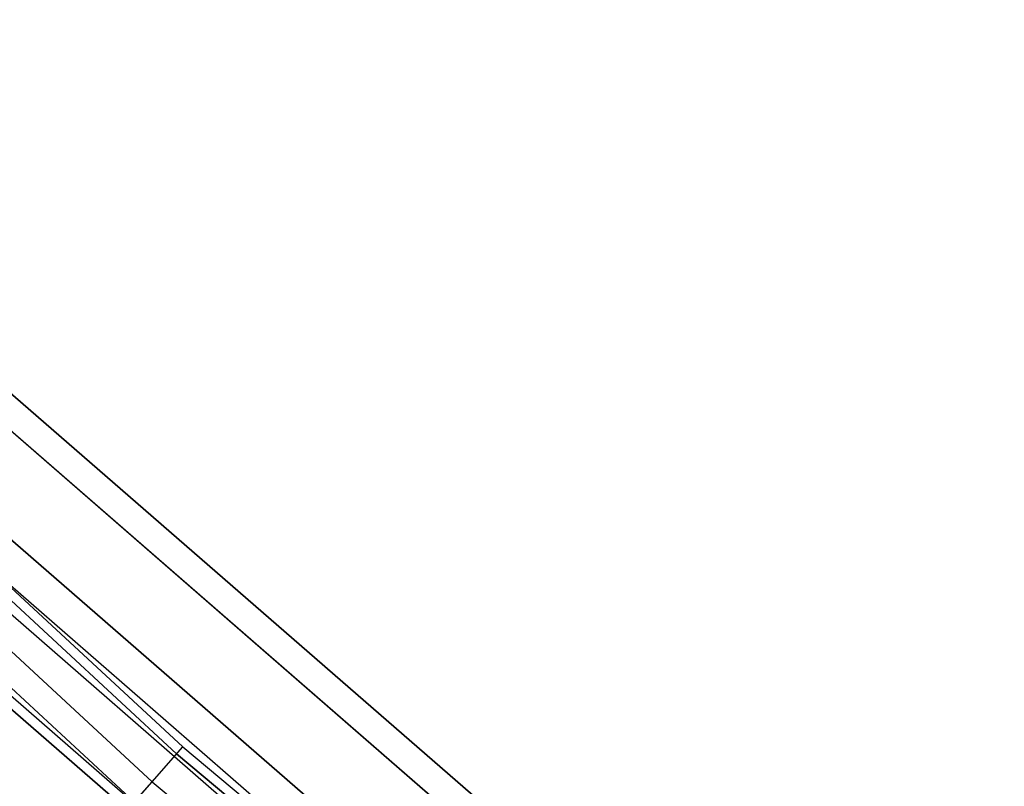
# Model space of a CAD drawing. Extents: x -135 to 135, y -135 to 135.
# Tile 64 of 207: x -48.1 to -44.69, y -54.23 to -51.57. Entities that reach past the tile are written whole.
import ezdxf

# ---------------------------------------------------------------- set-up
doc = ezdxf.new("R2010")
doc.units = 0
doc.header["$LTSCALE"] = 25.4
doc.layers.get('0').update_dxf_attribs({"linetype": 'CONTINUOUS'})

# ---------------------------------------------------------------- blocks, each defined once
blk = doc.blocks.new('SANTANA_BIURKO_A_PM_STL')
at = {"color": 0}
for p, q in [((-50.2824, -51.5942, 149.359), (-47.5597, -54.1142, 149.359)), ((-50.2824, -51.5942, 149.359), (-47.5597, -54.1142, 149.359)), ((-50.2824, -51.5942, 1.641), (-47.5597, -54.1142, 1.641)), ((-50.2824, -51.5942, 1.641), (-47.5597, -54.1142, 1.641)), ((-47.5382, -54.0897, 148.8192), (-50.2596, -51.5708, 148.8192)), ((-47.5382, -54.0897, 148.8192), (-50.2596, -51.5708, 148.8192)), ((-50.2596, -51.5708, 2.1808), (-47.5382, -54.0897, 2.1808)), ((-50.2596, -51.5708, 2.1808), (-47.5382, -54.0897, 2.1808)), ((-47.6444, -54.2106, 148.3029), (-50.3719, -51.686, 148.3029)), ((-47.6444, -54.2106, 148.3029), (-50.3719, -51.686, 148.3029)), ((-50.3719, -51.686, 2.6971), (-47.6444, -54.2106, 2.6971)), ((-50.3719, -51.686, 2.6971), (-47.6444, -54.2106, 2.6971)), ((-50.4373, -51.7531, 149.8521), (-47.7062, -54.2809, 149.8521)), ((-50.4373, -51.7531, 149.8521), (-47.7062, -54.2809, 149.8521)), ((-50.4373, -51.7531, 1.1479), (-47.7062, -54.2809, 1.1479)), ((-50.4373, -51.7531, 1.1479), (-47.7062, -54.2809, 1.1479)), ((-48.2486, -52.7667, 149), (-45.4913, -55.1615, 149)), ((-48.2486, -52.7667, 149), (-45.4913, -55.1615, 149)), ((-45.4913, -55.1615, 2), (-48.2486, -52.7667, 2)), ((-45.4913, -55.1615, 2), (-48.2486, -52.7667, 2)), ((-48.3146, -52.8389, 148.382), (-45.5536, -55.237, 148.382)), ((-48.3146, -52.8389, 148.382), (-45.5536, -55.237, 148.382)), ((-48.3146, -52.8389, 149.618), (-45.5536, -55.237, 149.618)), ((-48.3146, -52.8389, 149.618), (-45.5536, -55.237, 149.618)), ((-45.5536, -55.237, 2.618), (-48.3146, -52.8389, 2.618)), ((-45.5536, -55.237, 2.618), (-48.3146, -52.8389, 2.618)), ((-45.5536, -55.237, 1.382), (-48.3146, -52.8389, 1.382)), ((-45.5536, -55.237, 1.382), (-48.3146, -52.8389, 1.382)), ((-48.5063, -53.0486, 147.8244), (-45.7344, -55.4562, 147.8244)), ((-48.5063, -53.0486, 147.8244), (-45.7344, -55.4562, 147.8244)), ((-48.5063, -53.0486, 150.1756), (-45.7344, -55.4562, 150.1756)), ((-48.5063, -53.0486, 150.1756), (-45.7344, -55.4562, 150.1756)), ((-45.7344, -55.4562, 3.1756), (-48.5063, -53.0486, 3.1756)), ((-45.7344, -55.4562, 3.1756), (-48.5063, -53.0486, 3.1756)), ((-45.7344, -55.4562, 0.8244), (-48.5063, -53.0486, 0.8244)), ((-45.7344, -55.4562, 0.8244), (-48.5063, -53.0486, 0.8244)), ((-45.997, -55.392, 149), (-48.5061, -53.2086, 149)), ((-45.997, -55.392, 149), (-48.5061, -53.2086, 149)), ((-45.997, -55.392, 2), (-48.5061, -53.2086, 2)), ((-45.997, -55.392, 2), (-48.5061, -53.2086, 2)), ((-48.5555, -53.2629, 149.4635), (-46.0439, -55.4485, 149.4635)), ((-48.5555, -53.2629, 148.5365), (-46.0439, -55.4485, 148.5365)), ((-48.5555, -53.2629, 149.4635), (-46.0439, -55.4485, 149.4635)), ((-48.5555, -53.2629, 148.5365), (-46.0439, -55.4485, 148.5365)), ((-48.5555, -53.2629, 2.4635), (-46.0439, -55.4485, 2.4635)), ((-48.5555, -53.2629, 1.5365), (-46.0439, -55.4485, 1.5365)), ((-48.5555, -53.2629, 2.4635), (-46.0439, -55.4485, 2.4635)), ((-48.5555, -53.2629, 1.5365), (-46.0439, -55.4485, 1.5365)), ((-48.8049, -53.3751, 147.382), (-46.0159, -55.7975, 147.382)), ((-48.8049, -53.3751, 147.382), (-46.0159, -55.7975, 147.382)), ((-48.8049, -53.3751, 150.618), (-46.0159, -55.7975, 150.618)), ((-48.8049, -53.3751, 150.618), (-46.0159, -55.7975, 150.618)), ((-46.0159, -55.7975, 3.618), (-48.8049, -53.3751, 3.618)), ((-46.0159, -55.7975, 3.618), (-48.8049, -53.3751, 3.618)), ((-46.0159, -55.7975, 0.382), (-48.8049, -53.3751, 0.382)), ((-46.0159, -55.7975, 0.382), (-48.8049, -53.3751, 0.382)), ((-48.6991, -53.4203, 148.1183), (-46.18, -55.6124, 148.1183)), ((-48.6991, -53.4203, 148.1183), (-46.18, -55.6124, 148.1183)), ((-48.6991, -53.4203, 149.8817), (-46.18, -55.6124, 149.8817)), ((-48.6991, -53.4203, 149.8817), (-46.18, -55.6124, 149.8817)), ((-48.6991, -53.4203, 1.1183), (-46.18, -55.6124, 1.1183)), ((-48.6991, -53.4203, 1.1183), (-46.18, -55.6124, 1.1183)), ((-48.6991, -53.4203, 2.8817), (-46.18, -55.6124, 2.8817)), ((-48.6991, -53.4203, 2.8817), (-46.18, -55.6124, 2.8817)), ((-47.7062, -54.2809, 149.8521), (-47.5597, -54.1142, 149.359)), ((-47.7062, -54.2809, 149.8521), (-47.5597, -54.1142, 149.359)), ((-47.5597, -54.1142, 1.641), (-47.7062, -54.2809, 1.1479)), ((-47.5597, -54.1142, 1.641), (-47.7062, -54.2809, 1.1479)), ((-47.6444, -54.2106, 148.3029), (-47.5382, -54.0897, 148.8192)), ((-47.6444, -54.2106, 148.3029), (-47.5382, -54.0897, 148.8192)), ((-47.6444, -54.2106, 2.6971), (-47.5382, -54.0897, 2.1808)), ((-47.6444, -54.2106, 2.6971), (-47.5382, -54.0897, 2.1808)), ((-47.5382, -54.0897, 148.8192), (-47.5597, -54.1142, 149.359)), ((-47.5382, -54.0897, 148.8192), (-47.5597, -54.1142, 149.359)), ((-47.5382, -54.0897, 2.1808), (-47.5597, -54.1142, 1.641)), ((-47.5382, -54.0897, 2.1808), (-47.5597, -54.1142, 1.641)), ((-44.7109, -56.4908, 149.359), (-47.5597, -54.1142, 149.359)), ((-44.7109, -56.4908, 149.359), (-47.5597, -54.1142, 149.359)), ((-47.5597, -54.1142, 1.641), (-44.7109, -56.4908, 1.641)), ((-47.5597, -54.1142, 1.641), (-44.7109, -56.4908, 1.641)), ((-47.5382, -54.0897, 148.8192), (-44.6907, -56.4652, 148.8192)), ((-47.5382, -54.0897, 148.8192), (-44.6907, -56.4652, 148.8192)), ((-47.5382, -54.0897, 2.1808), (-44.6907, -56.4652, 2.1808)), ((-47.5382, -54.0897, 2.1808), (-44.6907, -56.4652, 2.1808)), ((-47.8645, -54.4611, 147.8772), (-47.6444, -54.2106, 148.3029)), ((-47.8645, -54.4611, 147.8772), (-47.6444, -54.2106, 148.3029)), ((-47.8645, -54.4611, 3.1228), (-47.6444, -54.2106, 2.6971)), ((-47.8645, -54.4611, 3.1228), (-47.6444, -54.2106, 2.6971)), ((-47.6444, -54.2106, 148.3029), (-44.7905, -56.5914, 148.3029)), ((-47.6444, -54.2106, 148.3029), (-44.7905, -56.5914, 148.3029)), ((-47.6444, -54.2106, 2.6971), (-44.7905, -56.5914, 2.6971)), ((-47.6444, -54.2106, 2.6971), (-44.7905, -56.5914, 2.6971))]:
    blk.add_line(p, q, dxfattribs=at)

msp = doc.modelspace()

# ---------------------------------------------------------------- block references
at = {"color": 253}
msp.add_blockref('SANTANA_BIURKO_A_PM_STL', (0, 0), dxfattribs=at)

doc.saveas('drawing.dxf')
